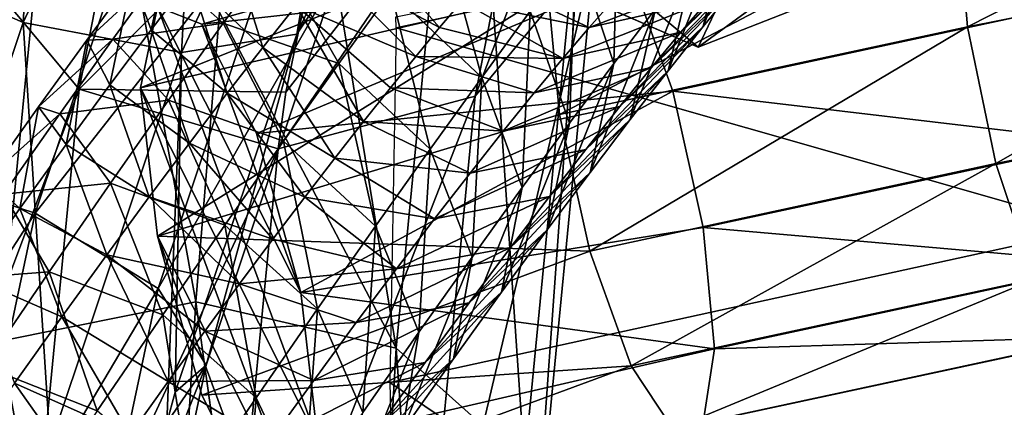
# Model space of a CAD drawing. Header units: millimetres. Extents: x -311 to 311, y 0 to 890.
# Tile 8 of 70: x -231 to -195, y 418 to 433. Entities that reach past the tile are written whole.
import ezdxf

# ---------------------------------------------------------------- set-up
doc = ezdxf.new("R2010")
doc.units = ezdxf.units.MM
doc.header["$LTSCALE"] = 81.481481
for name, color, linetype in [('100', 7, 'CONTINUOUS'), ('3', 7, 'CONTINUOUS'), ('35', 7, 'CONTINUOUS'), ('36', 7, 'CONTINUOUS'), ('4', 7, 'CONTINUOUS'), ('5', 7, 'CONTINUOUS'), ('6', 7, 'CONTINUOUS'), ('62', 7, 'CONTINUOUS'), ('63', 7, 'CONTINUOUS'), ('64', 7, 'CONTINUOUS'), ('7', 7, 'CONTINUOUS'), ('8', 7, 'CONTINUOUS'), ('80', 7, 'CONTINUOUS'), ('81', 7, 'CONTINUOUS'), ('98', 7, 'CONTINUOUS')]:
    doc.layers.add(name, color=color, linetype=linetype)

msp = doc.modelspace()

# ---------------------------------------------------------------- linework, layer by layer
at = {"layer": '100', "linetype": 'Continuous'}
for points in [[(-190.341, 438.11, -57.411), (-217.399, 432.296, -63.48), (-191.46, 424.883, -50.396), (-190.341, 438.11, -57.411)], [(-191.46, 424.883, -50.396), (-217.399, 432.296, -63.48), (-217.638, 419.15, -54.822), (-191.46, 424.883, -50.396)], [(-191.46, 424.883, -50.396), (-217.638, 419.15, -54.822), (-190.844, 401.031, -42.942), (-191.46, 424.883, -50.396)], [(-217.638, 419.15, -54.822), (-217.397, 408.584, -49.394), (-190.844, 401.031, -42.942), (-217.638, 419.15, -54.822)]]:
    msp.add_3dface(points, dxfattribs=at)
at = {"layer": '3', "linetype": 'Continuous'}
for points in [[(-233.887, 442.302, -92.755), (-232.066, 420.686, -55.867), (-229.452, 447.676, -89.419), (-233.887, 442.302, -92.755)], [(-232.066, 420.686, -55.867), (-224.819, 422.144, -53.621), (-229.452, 447.676, -89.419), (-232.066, 420.686, -55.867)], [(-229.452, 447.676, -89.419), (-224.819, 422.144, -53.621), (-223.948, 432.865, -64.312), (-229.452, 447.676, -89.419)], [(-229.142, 430.022, -99.284), (-233.769, 435.559, -96.523), (-226.748, 442.273, -133.513), (-229.142, 430.022, -99.284)], [(-219.432, 439.792, -133.468), (-229.142, 430.022, -99.284), (-226.748, 442.273, -133.513), (-219.432, 439.792, -133.468)], [(-221.487, 429.904, -103.916), (-229.142, 430.022, -99.284), (-219.432, 439.792, -133.468), (-221.487, 429.904, -103.916)], [(-229.142, 430.022, -99.284), (-236.101, 411.468, -66.575), (-233.769, 435.559, -96.523), (-229.142, 430.022, -99.284)], [(-231.348, 407.228, -70.948), (-236.101, 411.468, -66.575), (-229.142, 430.022, -99.284), (-231.348, 407.228, -70.948)], [(-221.774, 427.807, -99.983), (-231.348, 407.228, -70.948), (-229.142, 430.022, -99.284), (-221.774, 427.807, -99.983)], [(-221.774, 427.807, -99.983), (-229.142, 430.022, -99.284), (-221.487, 429.904, -103.916), (-221.774, 427.807, -99.983)], [(-223.932, 405.509, -72.262), (-231.348, 407.228, -70.948), (-221.774, 427.807, -99.983), (-223.932, 405.509, -72.262)], [(-224.819, 422.144, -53.621), (-232.066, 420.686, -55.867), (-226.642, 391.901, -33.429), (-224.819, 422.144, -53.621)], [(-234.171, 384.179, -32.98), (-226.963, 384.967, -30.314), (-232.066, 420.686, -55.867), (-234.171, 384.179, -32.98)], [(-232.066, 420.686, -55.867), (-226.963, 384.967, -30.314), (-226.642, 391.901, -33.429), (-232.066, 420.686, -55.867)]]:
    msp.add_3dface(points, dxfattribs=at)
at = {"layer": '35', "linetype": 'Continuous'}
for points in [[(-237.116, 435.102, -457.733), (-231.217, 432.492, -457.224), (-230.127, 450.027, -449.799), (-237.116, 435.102, -457.733)], [(-230.127, 450.027, -449.799), (-231.217, 432.492, -457.224), (-224.488, 446.861, -449.585), (-230.127, 450.027, -449.799)], [(-231.217, 432.492, -457.224), (-225.349, 431.376, -459.712), (-224.488, 446.861, -449.585), (-231.217, 432.492, -457.224)], [(-224.488, 446.861, -449.585), (-225.349, 431.376, -459.712), (-218.811, 445.338, -452.289), (-224.488, 446.861, -449.585)], [(-218.811, 445.338, -452.289), (-221.085, 432.054, -464.531), (-214.616, 445.867, -457.187), (-218.811, 445.338, -452.289)], [(-225.349, 431.376, -459.712), (-221.085, 432.054, -464.531), (-218.811, 445.338, -452.289), (-225.349, 431.376, -459.712)], [(-237.116, 435.102, -457.733), (-236.236, 417.492, -464.113), (-231.217, 432.492, -457.224), (-237.116, 435.102, -457.733)], [(-236.236, 417.492, -464.113), (-230.218, 416.825, -466.395), (-231.217, 432.492, -457.224), (-236.236, 417.492, -464.113)], [(-231.217, 432.492, -457.224), (-230.218, 416.825, -466.395), (-225.349, 431.376, -459.712), (-231.217, 432.492, -457.224)], [(-221.085, 432.054, -464.531), (-225.349, 431.376, -459.712), (-225.586, 418.798, -470.654), (-221.085, 432.054, -464.531)], [(-230.218, 416.825, -466.395), (-225.899, 417.667, -471.138), (-225.349, 431.376, -459.712), (-230.218, 416.825, -466.395)], [(-225.349, 431.376, -459.712), (-225.899, 417.667, -471.138), (-225.586, 418.798, -470.654), (-225.349, 431.376, -459.712)]]:
    msp.add_3dface(points, dxfattribs=at)
at = {"layer": '36', "linetype": 'Continuous'}
for points in [[(-214.616, 445.867, -457.187), (-221.085, 432.054, -464.531), (-219.566, 434.344, -470.389), (-214.616, 445.867, -457.187)], [(-225.548, 441.038, -479.086), (-236.876, 427.421, -487.047), (-231.447, 443.649, -479.595), (-225.548, 441.038, -479.086)], [(-230.773, 425.424, -486.256), (-236.876, 427.421, -487.047), (-225.548, 441.038, -479.086), (-230.773, 425.424, -486.256)], [(-221.2, 437.632, -475.716), (-230.773, 425.424, -486.256), (-225.548, 441.038, -479.086), (-221.2, 437.632, -475.716)], [(-226.219, 422.632, -482.605), (-230.773, 425.424, -486.256), (-221.2, 437.632, -475.716), (-226.219, 422.632, -482.605)], [(-219.566, 434.344, -470.389), (-226.219, 422.632, -482.605), (-221.2, 437.632, -475.716), (-219.566, 434.344, -470.389)], [(-224.435, 419.793, -477.071), (-226.219, 422.632, -482.605), (-219.566, 434.344, -470.389), (-224.435, 419.793, -477.071)], [(-221.085, 432.054, -464.531), (-224.435, 419.793, -477.071), (-219.566, 434.344, -470.389), (-221.085, 432.054, -464.531)], [(-221.085, 432.054, -464.531), (-225.586, 418.798, -470.654), (-224.435, 419.793, -477.071), (-221.085, 432.054, -464.531)], [(-230.773, 425.424, -486.256), (-240.474, 410.466, -493.709), (-236.876, 427.421, -487.047), (-230.773, 425.424, -486.256)], [(-234.232, 409.121, -492.662), (-240.474, 410.466, -493.709), (-230.773, 425.424, -486.256), (-234.232, 409.121, -492.662)], [(-226.219, 422.632, -482.605), (-234.232, 409.121, -492.662), (-230.773, 425.424, -486.256), (-226.219, 422.632, -482.605)], [(-229.54, 406.98, -488.755), (-234.232, 409.121, -492.662), (-226.219, 422.632, -482.605), (-229.54, 406.98, -488.755)], [(-224.435, 419.793, -477.071), (-229.54, 406.98, -488.755), (-226.219, 422.632, -482.605), (-224.435, 419.793, -477.071)], [(-227.655, 404.618, -483.034), (-229.54, 406.98, -488.755), (-224.435, 419.793, -477.071), (-227.655, 404.618, -483.034)], [(-225.899, 417.667, -471.138), (-227.655, 404.618, -483.034), (-224.435, 419.793, -477.071), (-225.899, 417.667, -471.138)], [(-225.586, 418.798, -470.654), (-225.899, 417.667, -471.138), (-224.435, 419.793, -477.071), (-225.586, 418.798, -470.654)]]:
    msp.add_3dface(points, dxfattribs=at)
at = {"layer": '4', "linetype": 'Continuous'}
for points in [[(-222.157, 449.628, -87.789), (-223.948, 432.865, -64.312), (-217.403, 420.424, -54.936), (-222.157, 449.628, -87.789)], [(-222.157, 449.628, -87.789), (-217.403, 420.424, -54.936), (-214.789, 447.413, -88.488), (-222.157, 449.628, -87.789)], [(-210.044, 435.134, -95.017), (-214.479, 429.76, -98.353), (-207.515, 448.082, -131.192), (-210.044, 435.134, -95.017)], [(-207.515, 448.082, -131.192), (-214.479, 429.76, -98.353), (-212.086, 442.011, -132.582), (-207.515, 448.082, -131.192)], [(-217.403, 420.424, -54.936), (-212.65, 416.184, -59.308), (-214.789, 447.413, -88.488), (-217.403, 420.424, -54.936)], [(-214.789, 447.413, -88.488), (-212.65, 416.184, -59.308), (-210.162, 441.877, -91.249), (-214.789, 447.413, -88.488)], [(-221.774, 427.807, -99.983), (-221.487, 429.904, -103.916), (-212.086, 442.011, -132.582), (-221.774, 427.807, -99.983)], [(-214.479, 429.76, -98.353), (-221.774, 427.807, -99.983), (-212.086, 442.011, -132.582), (-214.479, 429.76, -98.353)], [(-221.487, 429.904, -103.916), (-219.432, 439.792, -133.468), (-212.086, 442.011, -132.582), (-221.487, 429.904, -103.916)], [(-212.65, 416.184, -59.308), (-212.376, 411.044, -65.069), (-210.162, 441.877, -91.249), (-212.65, 416.184, -59.308)], [(-210.162, 441.877, -91.249), (-212.376, 411.044, -65.069), (-210.044, 435.134, -95.017), (-210.162, 441.877, -91.249)], [(-212.376, 411.044, -65.069), (-216.686, 406.966, -70.017), (-210.044, 435.134, -95.017), (-212.376, 411.044, -65.069)], [(-210.044, 435.134, -95.017), (-216.686, 406.966, -70.017), (-214.479, 429.76, -98.353), (-210.044, 435.134, -95.017)], [(-223.948, 432.865, -64.312), (-224.819, 422.144, -53.621), (-217.403, 420.424, -54.936), (-223.948, 432.865, -64.312)], [(-223.932, 405.509, -72.262), (-221.774, 427.807, -99.983), (-214.479, 429.76, -98.353), (-223.932, 405.509, -72.262)], [(-216.686, 406.966, -70.017), (-223.932, 405.509, -72.262), (-214.479, 429.76, -98.353), (-216.686, 406.966, -70.017)], [(-224.819, 422.144, -53.621), (-226.642, 391.901, -33.429), (-219.509, 383.917, -32.049), (-224.819, 422.144, -53.621)], [(-224.819, 422.144, -53.621), (-219.509, 383.917, -32.049), (-217.403, 420.424, -54.936), (-224.819, 422.144, -53.621)], [(-219.509, 383.917, -32.049), (-214.655, 381.431, -37.52), (-217.403, 420.424, -54.936), (-219.509, 383.917, -32.049)], [(-217.403, 420.424, -54.936), (-214.655, 381.431, -37.52), (-212.65, 416.184, -59.308), (-217.403, 420.424, -54.936)]]:
    msp.add_3dface(points, dxfattribs=at)
at = {"layer": '5', "linetype": 'Continuous'}
for points in [[(-207.882, 432.964, -317.215), (-215.163, 435.479, -317.803), (-206.221, 431.573, -343.763), (-207.882, 432.964, -317.215)], [(-206.221, 431.573, -343.763), (-215.163, 435.479, -317.803), (-214.963, 435.386, -344.51), (-206.221, 431.573, -343.763)]]:
    msp.add_3dface(points, dxfattribs=at)
at = {"layer": '6', "linetype": 'Continuous'}
msp.add_3dface([(-207.882, 432.964, -317.215), (-206.221, 431.573, -343.763), (-197.324, 435.071, -343.39), (-207.882, 432.964, -317.215)], dxfattribs=at)
at = {"layer": '62', "linetype": 'Continuous'}
for points in [[(-226.241, 433.067, -71.171), (-220.307, 417.001, -79.445), (-226.868, 430.071, -65.802), (-226.241, 433.067, -71.171)], [(-220.933, 422.493, -82.208), (-220.307, 417.001, -79.445), (-226.241, 433.067, -71.171), (-220.933, 422.493, -82.208)], [(-224.601, 432.423, -77.095), (-220.933, 422.493, -82.208), (-226.241, 433.067, -71.171), (-224.601, 432.423, -77.095)], [(-222.574, 428.384, -81.311), (-220.933, 422.493, -82.208), (-224.601, 432.423, -77.095), (-222.574, 428.384, -81.311)], [(-226.868, 430.071, -65.802), (-220.307, 417.001, -79.445), (-220.933, 414.005, -74.077), (-226.868, 430.071, -65.802)], [(-226.241, 424.579, -63.039), (-226.868, 430.071, -65.802), (-220.933, 414.005, -74.077), (-226.241, 424.579, -63.039)], [(-224.601, 418.688, -63.936), (-226.241, 424.579, -63.039), (-222.574, 414.649, -68.152), (-224.601, 418.688, -63.936)], [(-222.574, 414.649, -68.152), (-226.241, 424.579, -63.039), (-220.933, 414.005, -74.077), (-222.574, 414.649, -68.152)]]:
    msp.add_3dface(points, dxfattribs=at)
at = {"layer": '63', "linetype": 'Continuous'}
for points in [[(-224.601, 432.423, -77.095), (-226.241, 433.067, -71.171), (-210.236, 436.533, -71.575), (-224.601, 432.423, -77.095)], [(-208.698, 434.209, -75.938), (-224.601, 432.423, -77.095), (-210.236, 436.533, -71.575), (-208.698, 434.209, -75.938)], [(-226.241, 433.067, -71.171), (-226.868, 430.071, -65.802), (-211.361, 436.3, -66.528), (-226.241, 433.067, -71.171)], [(-211.361, 436.3, -66.528), (-226.868, 430.071, -65.802), (-211.773, 433.571, -62.149), (-211.361, 436.3, -66.528)], [(-222.574, 428.384, -81.311), (-224.601, 432.423, -77.095), (-208.698, 434.209, -75.938), (-222.574, 428.384, -81.311)], [(-207.161, 429.951, -78.447), (-222.574, 428.384, -81.311), (-208.698, 434.209, -75.938), (-207.161, 429.951, -78.447)], [(-207.161, 429.951, -78.447), (-208.698, 434.209, -75.938), (-192.332, 433.142, -75.115), (-207.161, 429.951, -78.447)], [(-191.283, 428.073, -75.115), (-207.161, 429.951, -78.447), (-192.332, 433.142, -75.115), (-191.283, 428.073, -75.115)], [(-220.933, 422.493, -82.208), (-222.574, 428.384, -81.311), (-207.161, 429.951, -78.447), (-220.933, 422.493, -82.208)], [(-206.035, 424.898, -78.429), (-220.933, 422.493, -82.208), (-207.161, 429.951, -78.447), (-206.035, 424.898, -78.429)], [(-206.035, 424.898, -78.429), (-207.161, 429.951, -78.447), (-191.283, 428.073, -75.115), (-206.035, 424.898, -78.429)], [(-190.899, 423.575, -72.583), (-206.035, 424.898, -78.429), (-191.283, 428.073, -75.115), (-190.899, 423.575, -72.583)], [(-205.623, 420.406, -75.891), (-220.933, 422.493, -82.208), (-206.035, 424.898, -78.429), (-205.623, 420.406, -75.891)], [(-205.623, 420.406, -75.891), (-206.035, 424.898, -78.429), (-190.899, 423.575, -72.583), (-205.623, 420.406, -75.891)], [(-220.307, 417.001, -79.445), (-220.933, 422.493, -82.208), (-205.623, 420.406, -75.891), (-220.307, 417.001, -79.445)]]:
    msp.add_3dface(points, dxfattribs=at)
at = {"layer": '64', "linetype": 'Continuous'}
for points in [[(-181.455, 439.845, -55.6), (-196.63, 436.83, -58.747), (-196.246, 432.332, -56.215), (-181.455, 439.845, -55.6)], [(-181.455, 439.845, -55.6), (-196.246, 432.332, -56.215), (-181.099, 435.341, -53.074), (-181.455, 439.845, -55.6)], [(-196.63, 436.83, -58.747), (-211.773, 433.571, -62.149), (-211.361, 429.079, -59.61), (-196.63, 436.83, -58.747)], [(-196.63, 436.83, -58.747), (-211.361, 429.079, -59.61), (-196.246, 432.332, -56.215), (-196.63, 436.83, -58.747)], [(-196.246, 432.332, -56.215), (-195.198, 427.263, -56.215), (-181.099, 435.341, -53.074), (-196.246, 432.332, -56.215)], [(-181.099, 435.341, -53.074), (-195.198, 427.263, -56.215), (-180.128, 430.257, -53.09), (-181.099, 435.341, -53.074)], [(-226.868, 430.071, -65.802), (-226.241, 424.579, -63.039), (-211.773, 433.571, -62.149), (-226.868, 430.071, -65.802)], [(-211.773, 433.571, -62.149), (-226.241, 424.579, -63.039), (-211.361, 429.079, -59.61), (-211.773, 433.571, -62.149)], [(-211.361, 429.079, -59.61), (-210.236, 424.026, -59.593), (-196.246, 432.332, -56.215), (-211.361, 429.079, -59.61)], [(-196.246, 432.332, -56.215), (-210.236, 424.026, -59.593), (-195.198, 427.263, -56.215), (-196.246, 432.332, -56.215)], [(-195.198, 427.263, -56.215), (-193.765, 422.982, -58.747), (-180.128, 430.257, -53.09), (-195.198, 427.263, -56.215)], [(-211.361, 429.079, -59.61), (-226.241, 424.579, -63.039), (-210.236, 424.026, -59.593), (-211.361, 429.079, -59.61)], [(-210.236, 424.026, -59.593), (-208.698, 419.767, -62.102), (-195.198, 427.263, -56.215), (-210.236, 424.026, -59.593)], [(-195.198, 427.263, -56.215), (-208.698, 419.767, -62.102), (-193.765, 422.982, -58.747), (-195.198, 427.263, -56.215)], [(-226.241, 424.579, -63.039), (-224.601, 418.688, -63.936), (-210.236, 424.026, -59.593), (-226.241, 424.579, -63.039)], [(-210.236, 424.026, -59.593), (-224.601, 418.688, -63.936), (-208.698, 419.767, -62.102), (-210.236, 424.026, -59.593)], [(-205.623, 420.406, -75.891), (-190.899, 423.575, -72.583), (-191.283, 420.852, -68.197), (-205.623, 420.406, -75.891)], [(-208.698, 419.767, -62.102), (-207.161, 417.444, -66.464), (-193.765, 422.982, -58.747), (-208.698, 419.767, -62.102)], [(-193.765, 422.982, -58.747), (-207.161, 417.444, -66.464), (-192.332, 420.635, -63.133), (-193.765, 422.982, -58.747)], [(-206.035, 417.677, -71.512), (-205.623, 420.406, -75.891), (-191.283, 420.852, -68.197), (-206.035, 417.677, -71.512)], [(-192.332, 420.635, -63.133), (-206.035, 417.677, -71.512), (-191.283, 420.852, -68.197), (-192.332, 420.635, -63.133)], [(-220.307, 417.001, -79.445), (-205.623, 420.406, -75.891), (-206.035, 417.677, -71.512), (-220.307, 417.001, -79.445)], [(-207.161, 417.444, -66.464), (-206.035, 417.677, -71.512), (-192.332, 420.635, -63.133), (-207.161, 417.444, -66.464)], [(-224.601, 418.688, -63.936), (-222.574, 414.649, -68.152), (-208.698, 419.767, -62.102), (-224.601, 418.688, -63.936)], [(-208.698, 419.767, -62.102), (-222.574, 414.649, -68.152), (-207.161, 417.444, -66.464), (-208.698, 419.767, -62.102)]]:
    msp.add_3dface(points, dxfattribs=at)
at = {"layer": '7', "linetype": 'Continuous'}
msp.add_3dface([(-206.221, 431.573, -343.763), (-214.963, 435.386, -344.51), (-203.907, 436.468, -386.977), (-206.221, 431.573, -343.763)], dxfattribs=at)
at = {"layer": '8', "linetype": 'Continuous'}
for points in [[(-197.324, 435.071, -343.39), (-206.221, 431.573, -343.763), (-196.557, 438.652, -386.029), (-197.324, 435.071, -343.39)], [(-206.221, 431.573, -343.763), (-203.907, 436.468, -386.977), (-196.557, 438.652, -386.029), (-206.221, 431.573, -343.763)]]:
    msp.add_3dface(points, dxfattribs=at)
at = {"layer": '80', "linetype": 'Continuous'}
for points in [[(-204.832, 433.828, -427.792), (-206.04, 432.337, -432.328), (-203.777, 438.079, -429.391), (-204.832, 433.828, -427.792)], [(-203.777, 438.079, -429.391), (-206.04, 432.337, -432.328), (-205.021, 436.545, -434.061), (-203.777, 438.079, -429.391)], [(-209.18, 437.244, -444.716), (-209.341, 430.966, -447.983), (-210.756, 435.167, -449.431), (-209.18, 437.244, -444.716)], [(-207.801, 432.994, -443.378), (-209.341, 430.966, -447.983), (-209.18, 437.244, -444.716), (-207.801, 432.994, -443.378)], [(-206.04, 432.337, -432.328), (-207.34, 430.695, -436.857), (-205.021, 436.545, -434.061), (-206.04, 432.337, -432.328)], [(-205.021, 436.545, -434.061), (-207.34, 430.695, -436.857), (-206.361, 434.852, -438.731), (-205.021, 436.545, -434.061)], [(-205.866, 433.299, -417.306), (-206.865, 432.131, -421.663), (-202.687, 436.371, -418.789), (-205.866, 433.299, -417.306)], [(-202.687, 436.371, -418.789), (-206.865, 432.131, -421.663), (-203.715, 435.17, -423.272), (-202.687, 436.371, -418.789)], [(-215.787, 436.126, -454.466), (-214.237, 430.454, -458.658), (-217.599, 433.651, -459.081), (-215.787, 436.126, -454.466)], [(-212.441, 432.906, -454.086), (-214.237, 430.454, -458.658), (-215.787, 436.126, -454.466), (-212.441, 432.906, -454.086)], [(-210.756, 435.167, -449.431), (-210.985, 428.761, -452.522), (-212.441, 432.906, -454.086), (-210.756, 435.167, -449.431)], [(-209.341, 430.966, -447.983), (-210.985, 428.761, -452.522), (-210.756, 435.167, -449.431), (-209.341, 430.966, -447.983)], [(-206.865, 432.131, -421.663), (-207.95, 430.827, -426.054), (-203.715, 435.17, -423.272), (-206.865, 432.131, -421.663)], [(-203.715, 435.17, -423.272), (-207.95, 430.827, -426.054), (-204.832, 433.828, -427.792), (-203.715, 435.17, -423.272)], [(-207.34, 430.695, -436.857), (-208.735, 428.896, -441.359), (-206.361, 434.852, -438.731), (-207.34, 430.695, -436.857)], [(-206.361, 434.852, -438.731), (-208.735, 428.896, -441.359), (-207.801, 432.994, -443.378), (-206.361, 434.852, -438.731)], [(-209.359, 433.318, -411.869), (-210.255, 432.303, -416.083), (-204.952, 434.335, -413.003), (-209.359, 433.318, -411.869)], [(-204.952, 434.335, -413.003), (-210.255, 432.303, -416.083), (-205.866, 433.299, -417.306), (-204.952, 434.335, -413.003)], [(-214.968, 433.273, -416.856), (-210.255, 432.303, -416.083), (-214.2, 434.157, -413.352), (-214.968, 433.273, -416.856)], [(-210.255, 432.303, -416.083), (-209.359, 433.318, -411.869), (-214.2, 434.157, -413.352), (-210.255, 432.303, -416.083)], [(-207.95, 430.827, -426.054), (-209.122, 429.381, -430.455), (-204.832, 433.828, -427.792), (-207.95, 430.827, -426.054)], [(-204.832, 433.828, -427.792), (-209.122, 429.381, -430.455), (-206.04, 432.337, -432.328), (-204.832, 433.828, -427.792)], [(-217.599, 433.651, -459.081), (-216.147, 427.804, -463.125), (-219.527, 430.975, -463.593), (-217.599, 433.651, -459.081)], [(-214.237, 430.454, -458.658), (-216.147, 427.804, -463.125), (-217.599, 433.651, -459.081), (-214.237, 430.454, -458.658)], [(-215.794, 432.3, -420.391), (-211.232, 431.159, -420.349), (-214.968, 433.273, -416.856), (-215.794, 432.3, -420.391)], [(-211.232, 431.159, -420.349), (-210.255, 432.303, -416.083), (-214.968, 433.273, -416.856), (-211.232, 431.159, -420.349)], [(-210.255, 432.303, -416.083), (-211.232, 431.159, -420.349), (-205.866, 433.299, -417.306), (-210.255, 432.303, -416.083)], [(-205.866, 433.299, -417.306), (-211.232, 431.159, -420.349), (-206.865, 432.131, -421.663), (-205.866, 433.299, -417.306)], [(-212.441, 432.906, -454.086), (-212.735, 426.373, -456.974), (-214.237, 430.454, -458.658), (-212.441, 432.906, -454.086)], [(-210.985, 428.761, -452.522), (-212.735, 426.373, -456.974), (-212.441, 432.906, -454.086), (-210.985, 428.761, -452.522)], [(-208.735, 428.896, -441.359), (-210.225, 426.934, -445.812), (-207.801, 432.994, -443.378), (-208.735, 428.896, -441.359)], [(-207.801, 432.994, -443.378), (-210.225, 426.934, -445.812), (-209.341, 430.966, -447.983), (-207.801, 432.994, -443.378)], [(-216.677, 431.235, -423.943), (-211.232, 431.159, -420.349), (-215.794, 432.3, -420.391), (-216.677, 431.235, -423.943)], [(-211.232, 431.159, -420.349), (-212.294, 429.882, -424.645), (-206.865, 432.131, -421.663), (-211.232, 431.159, -420.349)], [(-206.865, 432.131, -421.663), (-212.294, 429.882, -424.645), (-207.95, 430.827, -426.054), (-206.865, 432.131, -421.663)], [(-209.122, 429.381, -430.455), (-210.382, 427.789, -434.845), (-206.04, 432.337, -432.328), (-209.122, 429.381, -430.455)], [(-206.04, 432.337, -432.328), (-210.382, 427.789, -434.845), (-207.34, 430.695, -436.857), (-206.04, 432.337, -432.328)], [(-219.527, 430.975, -463.593), (-218.174, 424.948, -467.464), (-221.576, 428.09, -467.979), (-219.527, 430.975, -463.593)], [(-216.147, 427.804, -463.125), (-218.174, 424.948, -467.464), (-219.527, 430.975, -463.593), (-216.147, 427.804, -463.125)], [(-217.618, 430.076, -427.499), (-212.294, 429.882, -424.645), (-216.677, 431.235, -423.943), (-217.618, 430.076, -427.499)], [(-212.294, 429.882, -424.645), (-211.232, 431.159, -420.349), (-216.677, 431.235, -423.943), (-212.294, 429.882, -424.645)], [(-210.225, 426.934, -445.812), (-211.813, 424.806, -450.193), (-209.341, 430.966, -447.983), (-210.225, 426.934, -445.812)], [(-209.341, 430.966, -447.983), (-211.813, 424.806, -450.193), (-210.985, 428.761, -452.522), (-209.341, 430.966, -447.983)], [(-212.294, 429.882, -424.645), (-213.439, 428.468, -428.947), (-207.95, 430.827, -426.054), (-212.294, 429.882, -424.645)], [(-207.95, 430.827, -426.054), (-213.439, 428.468, -428.947), (-209.122, 429.381, -430.455), (-207.95, 430.827, -426.054)], [(-210.382, 427.789, -434.845), (-211.732, 426.049, -439.201), (-207.34, 430.695, -436.857), (-210.382, 427.789, -434.845)], [(-207.34, 430.695, -436.857), (-211.732, 426.049, -439.201), (-208.735, 428.896, -441.359), (-207.34, 430.695, -436.857)], [(-214.237, 430.454, -458.658), (-214.593, 423.795, -461.318), (-216.147, 427.804, -463.125), (-214.237, 430.454, -458.658)], [(-212.735, 426.373, -456.974), (-214.593, 423.795, -461.318), (-214.237, 430.454, -458.658), (-212.735, 426.373, -456.974)], [(-218.617, 428.822, -431.045), (-213.439, 428.468, -428.947), (-217.618, 430.076, -427.499), (-218.617, 428.822, -431.045)], [(-213.439, 428.468, -428.947), (-212.294, 429.882, -424.645), (-217.618, 430.076, -427.499), (-213.439, 428.468, -428.947)], [(-213.439, 428.468, -428.947), (-214.67, 426.914, -433.234), (-209.122, 429.381, -430.455), (-213.439, 428.468, -428.947)], [(-209.122, 429.381, -430.455), (-214.67, 426.914, -433.234), (-210.382, 427.789, -434.845), (-209.122, 429.381, -430.455)], [(-219.674, 427.47, -434.57), (-214.67, 426.914, -433.234), (-218.617, 428.822, -431.045), (-219.674, 427.47, -434.57)], [(-214.67, 426.914, -433.234), (-213.439, 428.468, -428.947), (-218.617, 428.822, -431.045), (-214.67, 426.914, -433.234)], [(-211.813, 424.806, -450.193), (-213.5, 422.506, -454.482), (-210.985, 428.761, -452.522), (-211.813, 424.806, -450.193)], [(-210.985, 428.761, -452.522), (-213.5, 422.506, -454.482), (-212.735, 426.373, -456.974), (-210.985, 428.761, -452.522)], [(-211.732, 426.049, -439.201), (-213.172, 424.154, -443.502), (-208.735, 428.896, -441.359), (-211.732, 426.049, -439.201)], [(-208.735, 428.896, -441.359), (-213.172, 424.154, -443.502), (-210.225, 426.934, -445.812), (-208.735, 428.896, -441.359)], [(-221.576, 428.09, -467.979), (-220.321, 421.88, -471.651), (-223.747, 424.989, -472.213), (-221.576, 428.09, -467.979)], [(-218.174, 424.948, -467.464), (-220.321, 421.88, -471.651), (-221.576, 428.09, -467.979), (-218.174, 424.948, -467.464)], [(-216.147, 427.804, -463.125), (-216.562, 421.023, -465.53), (-218.174, 424.948, -467.464), (-216.147, 427.804, -463.125)], [(-214.593, 423.795, -461.318), (-216.562, 421.023, -465.53), (-216.147, 427.804, -463.125), (-214.593, 423.795, -461.318)], [(-214.67, 426.914, -433.234), (-215.987, 425.217, -437.484), (-210.382, 427.789, -434.845), (-214.67, 426.914, -433.234)], [(-210.382, 427.789, -434.845), (-215.987, 425.217, -437.484), (-211.732, 426.049, -439.201), (-210.382, 427.789, -434.845)], [(-220.791, 426.019, -438.06), (-215.987, 425.217, -437.484), (-219.674, 427.47, -434.57), (-220.791, 426.019, -438.06)], [(-215.987, 425.217, -437.484), (-214.67, 426.914, -433.234), (-219.674, 427.47, -434.57), (-215.987, 425.217, -437.484)], [(-213.172, 424.154, -443.502), (-214.703, 422.103, -447.726), (-210.225, 426.934, -445.812), (-213.172, 424.154, -443.502)], [(-210.225, 426.934, -445.812), (-214.703, 422.103, -447.726), (-211.813, 424.806, -450.193), (-210.225, 426.934, -445.812)], [(-213.5, 422.506, -454.482), (-215.287, 420.029, -458.657), (-212.735, 426.373, -456.974), (-213.5, 422.506, -454.482)], [(-212.735, 426.373, -456.974), (-215.287, 420.029, -458.657), (-214.593, 423.795, -461.318), (-212.735, 426.373, -456.974)], [(-221.966, 424.467, -441.502), (-217.39, 423.372, -441.673), (-220.791, 426.019, -438.06), (-221.966, 424.467, -441.502)], [(-217.39, 423.372, -441.673), (-215.987, 425.217, -437.484), (-220.791, 426.019, -438.06), (-217.39, 423.372, -441.673)], [(-215.987, 425.217, -437.484), (-217.39, 423.372, -441.673), (-211.732, 426.049, -439.201), (-215.987, 425.217, -437.484)], [(-211.732, 426.049, -439.201), (-217.39, 423.372, -441.673), (-213.172, 424.154, -443.502), (-211.732, 426.049, -439.201)], [(-223.747, 424.989, -472.213), (-222.593, 418.593, -475.662), (-226.044, 421.663, -476.27), (-223.747, 424.989, -472.213)], [(-220.321, 421.88, -471.651), (-222.593, 418.593, -475.662), (-223.747, 424.989, -472.213), (-220.321, 421.88, -471.651)], [(-218.174, 424.948, -467.464), (-218.643, 418.049, -469.589), (-220.321, 421.88, -471.651), (-218.174, 424.948, -467.464)], [(-216.562, 421.023, -465.53), (-218.643, 418.049, -469.589), (-218.174, 424.948, -467.464), (-216.562, 421.023, -465.53)], [(-214.703, 422.103, -447.726), (-216.326, 419.891, -451.852), (-211.813, 424.806, -450.193), (-214.703, 422.103, -447.726)], [(-211.813, 424.806, -450.193), (-216.326, 419.891, -451.852), (-213.5, 422.506, -454.482), (-211.813, 424.806, -450.193)], [(-223.201, 422.812, -444.884), (-217.39, 423.372, -441.673), (-221.966, 424.467, -441.502), (-223.201, 422.812, -444.884)], [(-217.39, 423.372, -441.673), (-218.879, 421.377, -445.782), (-213.172, 424.154, -443.502), (-217.39, 423.372, -441.673)], [(-213.172, 424.154, -443.502), (-218.879, 421.377, -445.782), (-214.703, 422.103, -447.726), (-213.172, 424.154, -443.502)], [(-215.287, 420.029, -458.657), (-217.175, 417.37, -462.697), (-214.593, 423.795, -461.318), (-215.287, 420.029, -458.657)], [(-214.593, 423.795, -461.318), (-217.175, 417.37, -462.697), (-216.562, 421.023, -465.53), (-214.593, 423.795, -461.318)], [(-218.879, 421.377, -445.782), (-217.39, 423.372, -441.673), (-223.201, 422.812, -444.884), (-218.879, 421.377, -445.782)], [(-224.494, 421.054, -448.194), (-218.879, 421.377, -445.782), (-223.201, 422.812, -444.884), (-224.494, 421.054, -448.194)], [(-216.326, 419.891, -451.852), (-218.042, 417.515, -455.858), (-213.5, 422.506, -454.482), (-216.326, 419.891, -451.852)], [(-213.5, 422.506, -454.482), (-218.042, 417.515, -455.858), (-215.287, 420.029, -458.657), (-213.5, 422.506, -454.482)], [(-220.321, 421.88, -471.651), (-220.841, 414.867, -473.47), (-222.593, 418.593, -475.662), (-220.321, 421.88, -471.651)], [(-218.643, 418.049, -469.589), (-220.841, 414.867, -473.47), (-220.321, 421.88, -471.651), (-218.643, 418.049, -469.589)], [(-218.879, 421.377, -445.782), (-220.456, 419.231, -449.788), (-214.703, 422.103, -447.726), (-218.879, 421.377, -445.782)], [(-214.703, 422.103, -447.726), (-220.456, 419.231, -449.788), (-216.326, 419.891, -451.852), (-214.703, 422.103, -447.726)], [(-226.044, 421.663, -476.27), (-224.99, 415.079, -479.47), (-228.471, 418.105, -480.125), (-226.044, 421.663, -476.27)], [(-222.593, 418.593, -475.662), (-224.99, 415.079, -479.47), (-226.044, 421.663, -476.27), (-222.593, 418.593, -475.662)], [(-225.845, 419.191, -451.421), (-220.456, 419.231, -449.788), (-224.494, 421.054, -448.194), (-225.845, 419.191, -451.421)], [(-220.456, 419.231, -449.788), (-218.879, 421.377, -445.782), (-224.494, 421.054, -448.194), (-220.456, 419.231, -449.788)], [(-217.175, 417.37, -462.697), (-219.167, 414.525, -466.579), (-216.562, 421.023, -465.53), (-217.175, 417.37, -462.697)], [(-216.562, 421.023, -465.53), (-219.167, 414.525, -466.579), (-218.643, 418.049, -469.589), (-216.562, 421.023, -465.53)], [(-218.042, 417.515, -455.858), (-219.85, 414.971, -459.724), (-215.287, 420.029, -458.657), (-218.042, 417.515, -455.858)], [(-215.287, 420.029, -458.657), (-219.85, 414.971, -459.724), (-217.175, 417.37, -462.697), (-215.287, 420.029, -458.657)], [(-220.456, 419.231, -449.788), (-222.118, 416.929, -453.671), (-216.326, 419.891, -451.852), (-220.456, 419.231, -449.788)], [(-216.326, 419.891, -451.852), (-222.118, 416.929, -453.671), (-218.042, 417.515, -455.858), (-216.326, 419.891, -451.852)], [(-222.118, 416.929, -453.671), (-220.456, 419.231, -449.788), (-225.845, 419.191, -451.421), (-222.118, 416.929, -453.671)], [(-227.256, 417.221, -454.55), (-222.118, 416.929, -453.671), (-225.845, 419.191, -451.421), (-227.256, 417.221, -454.55)], [(-222.593, 418.593, -475.662), (-223.158, 411.473, -477.149), (-224.99, 415.079, -479.47), (-222.593, 418.593, -475.662)], [(-220.841, 414.867, -473.47), (-223.158, 411.473, -477.149), (-222.593, 418.593, -475.662), (-220.841, 414.867, -473.47)]]:
    msp.add_3dface(points, dxfattribs=at)
at = {"layer": '81', "linetype": 'Continuous'}
for points in [[(-225.589, 436.257, -444.775), (-227.174, 434.132, -449.156), (-226.473, 432.225, -442.605), (-225.589, 436.257, -444.775)], [(-225.034, 434.117, -438.304), (-225.589, 436.257, -444.775), (-226.473, 432.225, -442.605), (-225.034, 434.117, -438.304)], [(-223.686, 435.856, -433.949), (-225.034, 434.117, -438.304), (-222.339, 431.565, -432.718), (-223.686, 435.856, -433.949)], [(-221.109, 433.118, -428.432), (-223.686, 435.856, -433.949), (-222.339, 431.565, -432.718), (-221.109, 433.118, -428.432)], [(-215.794, 432.3, -420.391), (-218.902, 435.809, -419.835), (-219.963, 434.532, -424.13), (-215.794, 432.3, -420.391)], [(-215.794, 432.3, -420.391), (-214.968, 433.273, -416.856), (-218.902, 435.809, -419.835), (-215.794, 432.3, -420.391)], [(-221.902, 435.11, -458.14), (-223.811, 432.462, -462.607), (-226.032, 434.45, -456.076), (-221.902, 435.11, -458.14)], [(-221.902, 435.11, -458.14), (-219.527, 430.975, -463.593), (-223.811, 432.462, -462.607), (-221.902, 435.11, -458.14)], [(-217.599, 433.651, -459.081), (-219.527, 430.975, -463.593), (-221.902, 435.11, -458.14), (-217.599, 433.651, -459.081)], [(-216.677, 431.235, -423.943), (-219.963, 434.532, -424.13), (-221.109, 433.118, -428.432), (-216.677, 431.235, -423.943)], [(-216.677, 431.235, -423.943), (-215.794, 432.3, -420.391), (-219.963, 434.532, -424.13), (-216.677, 431.235, -423.943)], [(-226.032, 434.45, -456.076), (-227.888, 431.876, -460.42), (-228.858, 431.836, -453.445), (-226.032, 434.45, -456.076)], [(-227.174, 434.132, -449.156), (-226.032, 434.45, -456.076), (-228.858, 431.836, -453.445), (-227.174, 434.132, -449.156)], [(-226.032, 434.45, -456.076), (-223.811, 432.462, -462.607), (-227.888, 431.876, -460.42), (-226.032, 434.45, -456.076)], [(-227.174, 434.132, -449.156), (-228.858, 431.836, -453.445), (-228.003, 430.177, -446.828), (-227.174, 434.132, -449.156)], [(-226.473, 432.225, -442.605), (-227.174, 434.132, -449.156), (-228.003, 430.177, -446.828), (-226.473, 432.225, -442.605)], [(-225.034, 434.117, -438.304), (-226.473, 432.225, -442.605), (-223.655, 429.868, -436.967), (-225.034, 434.117, -438.304)], [(-222.339, 431.565, -432.718), (-225.034, 434.117, -438.304), (-223.655, 429.868, -436.967), (-222.339, 431.565, -432.718)], [(-218.617, 428.822, -431.045), (-221.109, 433.118, -428.432), (-222.339, 431.565, -432.718), (-218.617, 428.822, -431.045)], [(-218.617, 428.822, -431.045), (-217.618, 430.076, -427.499), (-221.109, 433.118, -428.432), (-218.617, 428.822, -431.045)], [(-217.618, 430.076, -427.499), (-216.677, 431.235, -423.943), (-221.109, 433.118, -428.432), (-217.618, 430.076, -427.499)], [(-223.811, 432.462, -462.607), (-225.838, 429.609, -466.947), (-227.888, 431.876, -460.42), (-223.811, 432.462, -462.607)], [(-223.811, 432.462, -462.607), (-221.576, 428.09, -467.979), (-225.838, 429.609, -466.947), (-223.811, 432.462, -462.607)], [(-219.527, 430.975, -463.593), (-221.576, 428.09, -467.979), (-223.811, 432.462, -462.607), (-219.527, 430.975, -463.593)], [(-226.473, 432.225, -442.605), (-228.003, 430.177, -446.828), (-225.058, 428.025, -441.156), (-226.473, 432.225, -442.605)], [(-223.655, 429.868, -436.967), (-226.473, 432.225, -442.605), (-225.058, 428.025, -441.156), (-223.655, 429.868, -436.967)], [(-227.888, 431.876, -460.42), (-229.856, 429.107, -464.633), (-230.643, 429.362, -457.621), (-227.888, 431.876, -460.42)], [(-228.858, 431.836, -453.445), (-227.888, 431.876, -460.42), (-230.643, 429.362, -457.621), (-228.858, 431.836, -453.445)], [(-228.858, 431.836, -453.445), (-230.643, 429.362, -457.621), (-229.623, 427.969, -450.954), (-228.858, 431.836, -453.445)], [(-227.888, 431.876, -460.42), (-225.838, 429.609, -466.947), (-229.856, 429.107, -464.633), (-227.888, 431.876, -460.42)], [(-228.003, 430.177, -446.828), (-228.858, 431.836, -453.445), (-229.623, 427.969, -450.954), (-228.003, 430.177, -446.828)], [(-219.674, 427.47, -434.57), (-222.339, 431.565, -432.718), (-223.655, 429.868, -436.967), (-219.674, 427.47, -434.57)], [(-219.674, 427.47, -434.57), (-218.617, 428.822, -431.045), (-222.339, 431.565, -432.718), (-219.674, 427.47, -434.57)], [(-228.003, 430.177, -446.828), (-229.623, 427.969, -450.954), (-226.546, 426.032, -445.264), (-228.003, 430.177, -446.828)], [(-225.058, 428.025, -441.156), (-228.003, 430.177, -446.828), (-226.546, 426.032, -445.264), (-225.058, 428.025, -441.156)], [(-220.791, 426.019, -438.06), (-223.655, 429.868, -436.967), (-225.058, 428.025, -441.156), (-220.791, 426.019, -438.06)], [(-220.791, 426.019, -438.06), (-219.674, 427.47, -434.57), (-223.655, 429.868, -436.967), (-220.791, 426.019, -438.06)], [(-225.838, 429.609, -466.947), (-227.985, 426.542, -471.134), (-229.856, 429.107, -464.633), (-225.838, 429.609, -466.947)], [(-225.838, 429.609, -466.947), (-223.747, 424.989, -472.213), (-227.985, 426.542, -471.134), (-225.838, 429.609, -466.947)], [(-221.576, 428.09, -467.979), (-223.747, 424.989, -472.213), (-225.838, 429.609, -466.947), (-221.576, 428.09, -467.979)], [(-230.643, 429.362, -457.621), (-229.856, 429.107, -464.633), (-232.53, 426.708, -461.66), (-230.643, 429.362, -457.621)], [(-230.643, 429.362, -457.621), (-232.53, 426.708, -461.66), (-231.337, 425.596, -454.96), (-230.643, 429.362, -457.621)], [(-229.856, 429.107, -464.633), (-231.937, 426.136, -468.691), (-232.53, 426.708, -461.66), (-229.856, 429.107, -464.633)], [(-229.856, 429.107, -464.633), (-227.985, 426.542, -471.134), (-231.937, 426.136, -468.691), (-229.856, 429.107, -464.633)], [(-229.623, 427.969, -450.954), (-230.643, 429.362, -457.621), (-231.337, 425.596, -454.96), (-229.623, 427.969, -450.954)], [(-229.623, 427.969, -450.954), (-231.337, 425.596, -454.96), (-228.121, 423.887, -449.27), (-229.623, 427.969, -450.954)], [(-226.546, 426.032, -445.264), (-229.623, 427.969, -450.954), (-228.121, 423.887, -449.27), (-226.546, 426.032, -445.264)], [(-221.966, 424.467, -441.502), (-225.058, 428.025, -441.156), (-226.546, 426.032, -445.264), (-221.966, 424.467, -441.502)], [(-221.966, 424.467, -441.502), (-220.791, 426.019, -438.06), (-225.058, 428.025, -441.156), (-221.966, 424.467, -441.502)], [(-231.337, 425.596, -454.96), (-232.53, 426.708, -461.66), (-233.144, 423.055, -458.826), (-231.337, 425.596, -454.96)], [(-227.985, 426.542, -471.134), (-230.255, 423.256, -475.143), (-231.937, 426.136, -468.691), (-227.985, 426.542, -471.134)], [(-227.985, 426.542, -471.134), (-226.044, 421.663, -476.27), (-230.255, 423.256, -475.143), (-227.985, 426.542, -471.134)], [(-223.747, 424.989, -472.213), (-226.044, 421.663, -476.27), (-227.985, 426.542, -471.134), (-223.747, 424.989, -472.213)], [(-231.937, 426.136, -468.691), (-230.255, 423.256, -475.143), (-234.133, 422.956, -472.571), (-231.937, 426.136, -468.691)], [(-223.201, 422.812, -444.884), (-226.546, 426.032, -445.264), (-228.121, 423.887, -449.27), (-223.201, 422.812, -444.884)], [(-223.201, 422.812, -444.884), (-221.966, 424.467, -441.502), (-226.546, 426.032, -445.264), (-223.201, 422.812, -444.884)], [(-231.337, 425.596, -454.96), (-233.144, 423.055, -458.826), (-229.783, 421.587, -453.153), (-231.337, 425.596, -454.96)], [(-228.121, 423.887, -449.27), (-231.337, 425.596, -454.96), (-229.783, 421.587, -453.153), (-228.121, 423.887, -449.27)], [(-225.845, 419.191, -451.421), (-228.121, 423.887, -449.27), (-229.783, 421.587, -453.153), (-225.845, 419.191, -451.421)], [(-225.845, 419.191, -451.421), (-224.494, 421.054, -448.194), (-228.121, 423.887, -449.27), (-225.845, 419.191, -451.421)], [(-224.494, 421.054, -448.194), (-223.201, 422.812, -444.884), (-228.121, 423.887, -449.27), (-224.494, 421.054, -448.194)], [(-230.255, 423.256, -475.143), (-232.651, 419.742, -478.951), (-234.133, 422.956, -472.571), (-230.255, 423.256, -475.143)], [(-230.255, 423.256, -475.143), (-228.471, 418.105, -480.125), (-232.651, 419.742, -478.951), (-230.255, 423.256, -475.143)], [(-226.044, 421.663, -476.27), (-228.471, 418.105, -480.125), (-230.255, 423.256, -475.143), (-226.044, 421.663, -476.27)], [(-229.783, 421.587, -453.153), (-233.144, 423.055, -458.826), (-231.531, 419.129, -456.893), (-229.783, 421.587, -453.153)], [(-227.256, 417.221, -454.55), (-229.783, 421.587, -453.153), (-231.531, 419.129, -456.893), (-227.256, 417.221, -454.55)], [(-227.256, 417.221, -454.55), (-225.845, 419.191, -451.421), (-229.783, 421.587, -453.153), (-227.256, 417.221, -454.55)], [(-232.651, 419.742, -478.951), (-231.028, 414.31, -483.751), (-235.175, 415.994, -482.529), (-232.651, 419.742, -478.951)], [(-228.471, 418.105, -480.125), (-231.028, 414.31, -483.751), (-232.651, 419.742, -478.951), (-228.471, 418.105, -480.125)], [(-228.724, 415.143, -457.573), (-231.531, 419.129, -456.893), (-233.367, 416.511, -460.469), (-228.724, 415.143, -457.573)], [(-228.724, 415.143, -457.573), (-227.256, 417.221, -454.55), (-231.531, 419.129, -456.893), (-228.724, 415.143, -457.573)]]:
    msp.add_3dface(points, dxfattribs=at)
at = {"layer": '98', "linetype": 'Continuous'}
msp.add_3dface([(-187.107, 438.751, -56.742), (-217.399, 432.296, -63.48), (-217.411, 432.698, -63.928), (-187.107, 438.751, -56.742)], dxfattribs=at)

doc.saveas('drawing.dxf')
